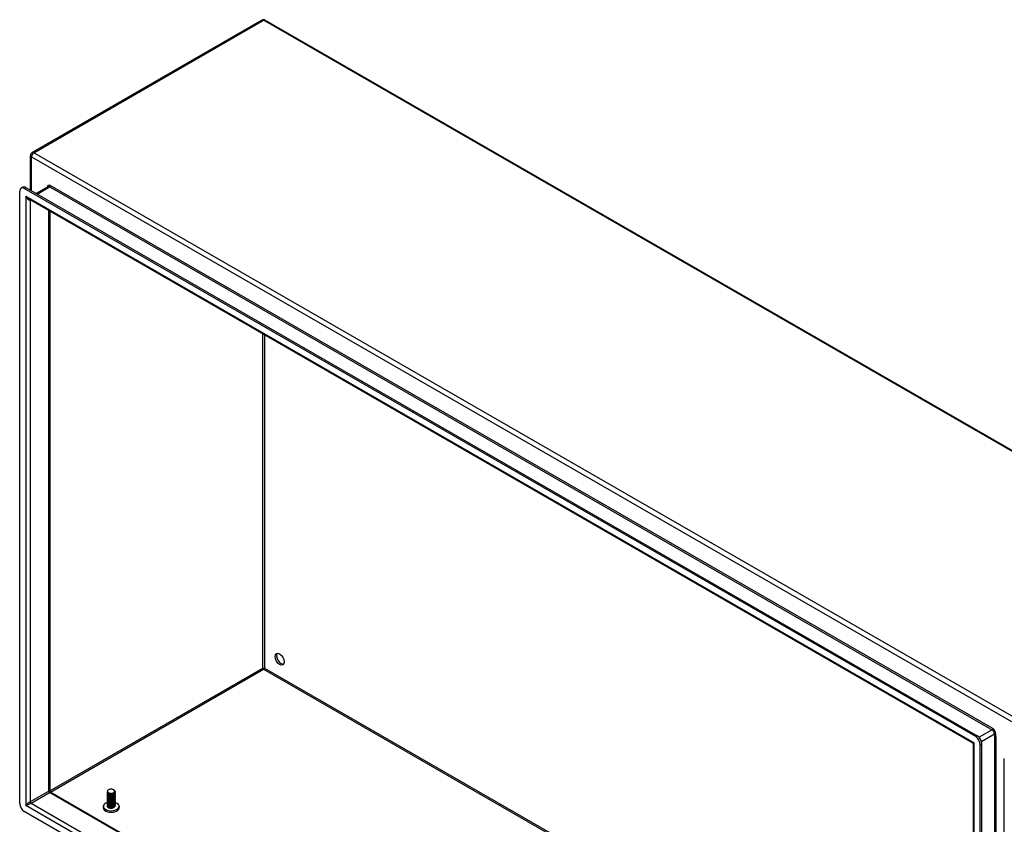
# Model space of a CAD drawing. Header units: inches. Extents: x 17 to 428, y 46 to 203.
# Tile 95 of 114: x 361 to 391, y 174 to 198. Entities that reach past the tile are written whole.
import ezdxf

# ---------------------------------------------------------------- set-up
doc = ezdxf.new("R2010")
doc.units = ezdxf.units.IN
doc.header["$MEASUREMENT"] = 0
doc.layers.add('Visible Edges(ANSI)', color=7, linetype='Continuous', lineweight=25)
doc.layers.add('Visible Tangent Edges(ANSI)', color=7, linetype='Continuous', lineweight=25)

msp = doc.modelspace()

# ---------------------------------------------------------------- linework, layer by layer
at = {"layer": 'Visible Edges(ANSI)'}
for p, q in [((368.554, 198.341), (361.623, 194.35)), ((368.653, 198.341), (398.212, 181.319)), ((361.574, 193.212), (361.574, 194.264)), ((361.247, 174.721), (361.247, 193.184)), ((361.288, 193.274), (361.336, 193.302)), ((390.082, 176.74), (361.386, 193.265)), ((361.434, 193.292), (390.13, 176.767)), ((362.096, 193.319), (361.742, 193.115)), ((389.996, 176.547), (361.513, 192.949)), ((362.152, 192.581), (362.152, 175.101)), ((368.604, 178.796), (368.604, 178.77)), ((390.012, 158.303), (390.012, 176.52)), ((390.221, 158.036), (390.221, 176.498)), ((390.269, 158.064), (390.269, 176.526)), ((390.945, 157.619), (390.945, 176.082)), ((362.168, 175.074), (390.012, 159.04)), ((363.891, 175.061), (363.891, 175.064)), ((363.891, 175.029), (363.891, 175.032)), ((363.891, 174.996), (363.891, 175)), ((363.891, 174.964), (363.891, 174.967)), ((363.891, 174.932), (363.891, 174.935)), ((363.933, 175.013), (363.921, 175.02)), ((363.933, 174.981), (363.921, 174.988)), ((363.933, 174.948), (363.921, 174.956)), ((363.933, 175.045), (363.926, 175.049)), ((364.073, 175.048), (364.073, 175.048)), ((364.086, 175.023), (364.073, 175.016)), ((364.086, 174.991), (364.073, 174.984)), ((364.086, 174.959), (364.073, 174.951)), ((364.086, 174.927), (364.073, 174.919)), ((364.08, 175.137), (364.085, 175.134)), ((364.124, 175.077), (364.124, 175.08)), ((364.124, 175.045), (364.124, 175.048)), ((364.124, 175.013), (364.124, 175.016)), ((364.124, 174.98), (364.124, 174.984)), ((364.124, 174.948), (364.124, 174.951)), ((363.891, 174.9), (363.891, 174.903)), ((363.891, 174.868), (363.891, 174.871)), ((363.891, 174.835), (363.891, 174.839)), ((363.891, 174.803), (363.891, 174.807)), ((363.891, 174.771), (363.891, 174.774)), ((363.891, 174.739), (363.891, 174.742)), ((363.891, 174.707), (363.891, 174.71)), ((363.891, 174.675), (363.891, 174.678)), ((363.891, 174.642), (363.891, 174.646)), ((363.933, 174.916), (363.921, 174.924)), ((363.933, 174.884), (363.921, 174.891)), ((363.933, 174.852), (363.921, 174.859)), ((363.933, 174.82), (363.921, 174.827)), ((363.933, 174.787), (363.921, 174.795)), ((363.933, 174.755), (363.921, 174.763)), ((363.933, 174.723), (363.921, 174.73)), ((363.933, 174.691), (363.921, 174.698)), ((363.933, 174.659), (363.921, 174.666)), ((363.933, 174.627), (363.921, 174.634)), ((364.086, 174.894), (364.073, 174.887)), ((364.086, 174.862), (364.073, 174.855)), ((364.086, 174.83), (364.073, 174.823)), ((364.086, 174.798), (364.073, 174.79)), ((364.086, 174.766), (364.073, 174.758)), ((364.086, 174.733), (364.073, 174.726)), ((364.086, 174.701), (364.073, 174.694)), ((364.086, 174.669), (364.073, 174.662)), ((364.086, 174.637), (364.073, 174.63)), ((364.124, 174.916), (364.124, 174.919)), ((364.124, 174.884), (364.124, 174.887)), ((364.124, 174.852), (364.124, 174.855)), ((364.124, 174.819), (364.124, 174.823)), ((364.124, 174.787), (364.124, 174.79)), ((364.124, 174.755), (364.124, 174.758)), ((364.124, 174.723), (364.124, 174.726)), ((364.124, 174.691), (364.124, 174.694)), ((364.124, 174.658), (364.124, 174.662)), ((390.082, 157.955), (361.386, 174.48)), ((363.926, 174.599), (363.921, 174.602)), ((364.086, 174.605), (364.073, 174.597))]:
    msp.add_line(p, q, dxfattribs=at)
at = {"layer": 'Visible Edges(ANSI)', "flags": 128}
for points in [[(390.012, 176.52), (390.011, 176.527), (390.008, 176.535), (390.002, 176.542), (389.996, 176.547)], [(362.168, 175.074), (362.162, 175.079), (362.156, 175.085), (362.153, 175.093), (362.152, 175.101)], [(363.891, 175.061), (363.892, 175.053), (363.895, 175.045), (363.9, 175.037), (363.907, 175.03), (363.915, 175.023), (363.925, 175.018), (363.937, 175.012), (363.949, 175.008), (363.963, 175.005), (363.977, 175.003), (363.992, 175.002), (364.007, 175.002), (364.023, 175.003), (364.038, 175.006), (364.052, 175.009), (364.066, 175.014), (364.078, 175.019), (364.09, 175.026), (364.1, 175.033), (364.108, 175.041), (364.115, 175.049), (364.12, 175.058), (364.123, 175.068), (364.124, 175.077)], [(363.891, 175.029), (363.892, 175.021), (363.895, 175.013), (363.9, 175.005), (363.907, 174.998), (363.915, 174.991), (363.925, 174.985), (363.937, 174.98), (363.949, 174.976), (363.963, 174.973), (363.977, 174.971), (363.992, 174.97), (364.007, 174.97), (364.023, 174.971), (364.038, 174.973), (364.052, 174.977), (364.066, 174.981), (364.078, 174.987), (364.09, 174.993), (364.1, 175.001), (364.108, 175.009), (364.115, 175.017), (364.12, 175.026), (364.123, 175.035), (364.124, 175.045)], [(363.891, 174.996), (363.892, 174.988), (363.895, 174.98), (363.9, 174.973), (363.907, 174.966), (363.915, 174.959), (363.925, 174.953), (363.937, 174.948), (363.949, 174.944), (363.963, 174.941), (363.977, 174.939), (363.992, 174.937), (364.007, 174.938), (364.023, 174.939), (364.038, 174.941), (364.052, 174.945), (364.066, 174.949), (364.078, 174.955), (364.09, 174.961), (364.1, 174.968), (364.108, 174.976), (364.115, 174.985), (364.12, 174.994), (364.123, 175.003), (364.124, 175.013)], [(363.891, 174.964), (363.892, 174.956), (363.895, 174.948), (363.9, 174.941), (363.907, 174.933), (363.915, 174.927), (363.925, 174.921), (363.937, 174.916), (363.949, 174.912), (363.963, 174.908), (363.977, 174.906), (363.992, 174.905), (364.007, 174.905), (364.023, 174.907), (364.038, 174.909), (364.052, 174.913), (364.066, 174.917), (364.078, 174.923), (364.09, 174.929), (364.1, 174.936), (364.108, 174.944), (364.115, 174.953), (364.12, 174.962), (364.123, 174.971), (364.124, 174.98)], [(363.891, 174.932), (363.892, 174.924), (363.895, 174.916), (363.9, 174.908), (363.907, 174.901), (363.915, 174.895), (363.925, 174.889), (363.937, 174.884), (363.949, 174.879), (363.963, 174.876), (363.977, 174.874), (363.992, 174.873), (364.007, 174.873), (364.023, 174.874), (364.038, 174.877), (364.052, 174.88), (364.066, 174.885), (364.078, 174.89), (364.09, 174.897), (364.1, 174.904), (364.108, 174.912), (364.115, 174.921), (364.12, 174.929), (364.123, 174.939), (364.124, 174.948)], [(364.085, 175.134), (364.099, 175.124), (364.111, 175.113), (364.118, 175.101), (364.123, 175.089), (364.123, 175.076), (364.12, 175.064), (364.114, 175.051), (364.104, 175.04), (364.091, 175.03), (364.076, 175.021), (364.058, 175.014), (364.039, 175.009), (364.018, 175.006), (363.998, 175.005), (363.977, 175.006), (363.958, 175.009), (363.94, 175.014), (363.925, 175.021), (363.912, 175.029), (363.901, 175.039), (363.895, 175.049), (363.892, 175.06), (363.892, 175.071), (363.896, 175.082)], [(364.121, 175.062), (364.123, 175.052), (364.123, 175.041), (364.12, 175.03), (364.115, 175.02), (364.107, 175.011), (364.097, 175.002), (364.085, 174.994), (364.071, 174.987), (364.056, 174.981), (364.04, 174.977), (364.023, 174.974), (364.005, 174.973), (363.988, 174.973), (363.971, 174.975), (363.955, 174.978), (363.941, 174.982), (363.927, 174.988), (363.916, 174.994), (363.906, 175.002), (363.899, 175.01), (363.894, 175.019), (363.892, 175.028), (363.892, 175.037), (363.895, 175.046)], [(364.121, 175.03), (364.123, 175.02), (364.123, 175.009), (364.12, 174.998), (364.115, 174.988), (364.107, 174.978), (364.097, 174.969), (364.085, 174.962), (364.071, 174.955), (364.056, 174.949), (364.04, 174.945), (364.023, 174.942), (364.005, 174.941), (363.988, 174.941), (363.971, 174.942), (363.955, 174.945), (363.941, 174.95), (363.927, 174.955), (363.916, 174.962), (363.906, 174.97), (363.899, 174.978), (363.894, 174.987), (363.892, 174.996), (363.892, 175.005), (363.895, 175.014)], [(364.121, 174.998), (364.123, 174.987), (364.123, 174.977), (364.12, 174.966), (364.115, 174.956), (364.107, 174.946), (364.097, 174.937), (364.085, 174.929), (364.071, 174.922), (364.056, 174.917), (364.04, 174.913), (364.023, 174.91), (364.006, 174.909), (363.988, 174.909), (363.971, 174.91), (363.955, 174.913), (363.941, 174.918), (363.927, 174.923), (363.916, 174.93), (363.906, 174.937), (363.899, 174.946), (363.894, 174.955), (363.892, 174.964), (363.892, 174.973), (363.895, 174.982)], [(364.121, 174.966), (364.123, 174.955), (364.123, 174.944), (364.12, 174.934), (364.115, 174.924), (364.107, 174.914), (364.097, 174.905), (364.085, 174.897), (364.071, 174.89), (364.056, 174.885), (364.04, 174.88), (364.023, 174.878), (364.006, 174.876), (363.988, 174.876), (363.971, 174.878), (363.955, 174.881), (363.941, 174.885), (363.927, 174.891), (363.916, 174.898), (363.906, 174.905), (363.899, 174.914), (363.894, 174.922), (363.892, 174.931), (363.892, 174.941), (363.895, 174.95)], [(364.121, 174.934), (364.123, 174.923), (364.123, 174.912), (364.12, 174.902), (364.115, 174.891), (364.107, 174.882), (364.097, 174.873), (364.085, 174.865), (364.071, 174.858), (364.056, 174.853), (364.04, 174.848), (364.023, 174.845), (364.006, 174.844), (363.988, 174.844), (363.971, 174.846), (363.955, 174.849), (363.941, 174.853), (363.927, 174.859), (363.916, 174.866), (363.906, 174.873), (363.899, 174.881), (363.894, 174.89), (363.892, 174.899), (363.892, 174.908), (363.895, 174.918)], [(363.904, 175.121), (363.899, 175.114), (363.896, 175.107), (363.894, 175.1), (363.894, 175.092), (363.895, 175.085), (363.898, 175.078), (363.902, 175.071), (363.907, 175.064), (363.913, 175.058), (363.921, 175.052), (363.93, 175.047), (363.939, 175.043), (363.95, 175.039), (363.961, 175.035), (363.973, 175.033), (363.986, 175.032), (363.998, 175.031), (364.011, 175.031), (364.023, 175.032), (364.036, 175.034), (364.047, 175.037), (364.058, 175.041), (364.068, 175.045), (364.077, 175.05)], [(363.933, 175.045), (363.938, 175.043), (363.942, 175.04), (363.947, 175.038), (363.953, 175.036), (363.958, 175.035), (363.964, 175.033), (363.97, 175.032), (363.976, 175.031), (363.982, 175.031), (363.988, 175.03), (363.995, 175.03), (364.001, 175.03), (364.008, 175.03), (364.014, 175.03), (364.021, 175.031), (364.027, 175.032), (364.033, 175.033), (364.04, 175.035), (364.046, 175.036), (364.051, 175.038), (364.057, 175.04), (364.063, 175.043), (364.068, 175.045), (364.073, 175.048)], [(363.933, 175.013), (363.938, 175.01), (363.942, 175.008), (363.947, 175.006), (363.953, 175.004), (363.958, 175.003), (363.964, 175.001), (363.97, 175), (363.976, 174.999), (363.982, 174.998), (363.988, 174.998), (363.995, 174.998), (364.001, 174.998), (364.008, 174.998), (364.014, 174.998), (364.021, 174.999), (364.027, 175), (364.033, 175.001), (364.039, 175.002), (364.046, 175.004), (364.051, 175.006), (364.057, 175.008), (364.063, 175.011), (364.068, 175.013), (364.073, 175.016)], [(363.933, 174.981), (363.938, 174.978), (363.942, 174.976), (363.947, 174.974), (363.953, 174.972), (363.958, 174.97), (363.964, 174.969), (363.97, 174.968), (363.976, 174.967), (363.982, 174.966), (363.988, 174.966), (363.995, 174.965), (364.001, 174.965), (364.008, 174.966), (364.014, 174.966), (364.021, 174.967), (364.027, 174.968), (364.033, 174.969), (364.039, 174.97), (364.046, 174.972), (364.051, 174.974), (364.057, 174.976), (364.063, 174.978), (364.068, 174.981), (364.073, 174.984)], [(363.933, 174.948), (363.938, 174.946), (363.942, 174.944), (363.947, 174.942), (363.953, 174.94), (363.958, 174.938), (363.964, 174.937), (363.97, 174.936), (363.976, 174.935), (363.982, 174.934), (363.988, 174.933), (363.995, 174.933), (364.001, 174.933), (364.008, 174.933), (364.014, 174.934), (364.021, 174.935), (364.027, 174.935), (364.033, 174.937), (364.039, 174.938), (364.046, 174.94), (364.051, 174.942), (364.057, 174.944), (364.063, 174.946), (364.068, 174.949), (364.073, 174.951)], [(364.077, 175.05), (364.086, 175.056), (364.094, 175.061), (364.1, 175.068), (364.105, 175.074), (364.109, 175.081), (364.111, 175.088), (364.111, 175.096), (364.11, 175.103), (364.107, 175.11), (364.103, 175.117), (364.098, 175.124), (364.091, 175.13), (364.083, 175.135), (364.074, 175.14), (364.064, 175.145), (364.053, 175.149), (364.041, 175.152), (364.029, 175.154), (364.017, 175.155), (364.004, 175.156), (363.992, 175.156), (363.979, 175.155), (363.967, 175.153), (363.955, 175.15)], [(363.83, 174.729), (363.817, 174.72), (363.805, 174.709), (363.794, 174.698), (363.784, 174.686), (363.776, 174.673), (363.77, 174.659), (363.765, 174.645), (363.762, 174.63), (363.761, 174.615), (363.763, 174.6), (363.767, 174.585), (363.772, 174.571), (363.779, 174.557), (363.788, 174.545), (363.798, 174.533), (363.81, 174.522)], [(363.891, 174.9), (363.892, 174.892), (363.895, 174.884), (363.9, 174.876), (363.907, 174.869), (363.915, 174.862), (363.925, 174.857), (363.937, 174.851), (363.949, 174.847), (363.963, 174.844), (363.977, 174.842), (363.992, 174.841), (364.007, 174.841), (364.023, 174.842), (364.038, 174.845), (364.052, 174.848), (364.066, 174.853), (364.078, 174.858), (364.09, 174.865), (364.1, 174.872), (364.108, 174.88), (364.115, 174.888), (364.12, 174.897), (364.123, 174.907), (364.124, 174.916)], [(363.891, 174.868), (363.892, 174.86), (363.895, 174.852), (363.9, 174.844), (363.907, 174.837), (363.915, 174.83), (363.925, 174.824), (363.937, 174.819), (363.949, 174.815), (363.963, 174.812), (363.977, 174.81), (363.992, 174.809), (364.007, 174.809), (364.023, 174.81), (364.038, 174.812), (364.052, 174.816), (364.066, 174.82), (364.078, 174.826), (364.09, 174.832), (364.1, 174.84), (364.108, 174.848), (364.115, 174.856), (364.12, 174.865), (364.123, 174.874), (364.124, 174.884)], [(363.891, 174.835), (363.892, 174.827), (363.895, 174.819), (363.9, 174.812), (363.907, 174.805), (363.915, 174.798), (363.925, 174.792), (363.937, 174.787), (363.949, 174.783), (363.963, 174.78), (363.977, 174.778), (363.992, 174.777), (364.007, 174.777), (364.023, 174.778), (364.038, 174.78), (364.052, 174.784), (364.066, 174.788), (364.078, 174.794), (364.09, 174.8), (364.1, 174.808), (364.108, 174.815), (364.115, 174.824), (364.12, 174.833), (364.123, 174.842), (364.124, 174.852)], [(363.891, 174.803), (363.892, 174.795), (363.895, 174.787), (363.9, 174.78), (363.907, 174.773), (363.915, 174.766), (363.925, 174.76), (363.937, 174.755), (363.949, 174.751), (363.963, 174.748), (363.977, 174.745), (363.992, 174.744), (364.007, 174.744), (364.023, 174.746), (364.038, 174.748), (364.052, 174.752), (364.066, 174.756), (364.078, 174.762), (364.09, 174.768), (364.1, 174.775), (364.108, 174.783), (364.115, 174.792), (364.12, 174.801), (364.123, 174.81), (364.124, 174.819)], [(363.891, 174.771), (363.892, 174.763), (363.895, 174.755), (363.9, 174.748), (363.907, 174.74), (363.915, 174.734), (363.925, 174.728), (363.937, 174.723), (363.949, 174.719), (363.963, 174.715), (363.977, 174.713), (363.992, 174.712), (364.007, 174.712), (364.023, 174.714), (364.038, 174.716), (364.052, 174.719), (364.066, 174.724), (364.078, 174.729), (364.09, 174.736), (364.1, 174.743), (364.108, 174.751), (364.115, 174.76), (364.12, 174.769), (364.123, 174.778), (364.124, 174.787)], [(363.891, 174.739), (363.892, 174.731), (363.895, 174.723), (363.9, 174.715), (363.907, 174.708), (363.915, 174.702), (363.925, 174.696), (363.937, 174.691), (363.949, 174.686), (363.963, 174.683), (363.977, 174.681), (363.992, 174.68), (364.007, 174.68), (364.023, 174.681), (364.038, 174.684), (364.052, 174.687), (364.066, 174.692), (364.078, 174.697), (364.09, 174.704), (364.1, 174.711), (364.108, 174.719), (364.115, 174.727), (364.12, 174.736), (364.123, 174.746), (364.124, 174.755)], [(363.891, 174.707), (363.892, 174.699), (363.895, 174.691), (363.9, 174.683), (363.907, 174.676), (363.915, 174.669), (363.925, 174.663), (363.937, 174.658), (363.949, 174.654), (363.963, 174.651), (363.977, 174.649), (363.992, 174.648), (364.007, 174.648), (364.023, 174.649), (364.038, 174.652), (364.052, 174.655), (364.066, 174.66), (364.078, 174.665), (364.09, 174.672), (364.1, 174.679), (364.108, 174.687), (364.115, 174.695), (364.12, 174.704), (364.123, 174.713), (364.124, 174.723)], [(363.891, 174.675), (363.892, 174.666), (363.895, 174.659), (363.9, 174.651), (363.907, 174.644), (363.915, 174.637), (363.925, 174.631), (363.937, 174.626), (363.949, 174.622), (363.963, 174.619), (363.977, 174.617), (363.992, 174.616), (364.007, 174.616), (364.023, 174.617), (364.038, 174.619), (364.052, 174.623), (364.066, 174.627), (364.078, 174.633), (364.09, 174.639), (364.1, 174.647), (364.108, 174.655), (364.115, 174.663), (364.12, 174.672), (364.123, 174.681), (364.124, 174.691)], [(363.891, 174.642), (363.892, 174.634), (363.895, 174.626), (363.9, 174.619), (363.907, 174.612), (363.915, 174.605), (363.925, 174.599), (363.937, 174.594), (363.949, 174.59), (363.963, 174.587), (363.977, 174.584), (363.992, 174.583), (364.007, 174.584), (364.023, 174.585), (364.038, 174.587), (364.052, 174.591), (364.066, 174.595), (364.078, 174.601), (364.09, 174.607), (364.1, 174.614), (364.108, 174.622), (364.115, 174.631), (364.12, 174.64), (364.123, 174.649), (364.124, 174.658)], [(364.121, 174.901), (364.123, 174.891), (364.123, 174.88), (364.12, 174.869), (364.115, 174.859), (364.107, 174.85), (364.097, 174.841), (364.085, 174.833), (364.071, 174.826), (364.056, 174.82), (364.04, 174.816), (364.023, 174.813), (364.005, 174.812), (363.988, 174.812), (363.971, 174.814), (363.955, 174.817), (363.941, 174.821), (363.927, 174.827), (363.916, 174.833), (363.906, 174.841), (363.899, 174.849), (363.894, 174.858), (363.892, 174.867), (363.892, 174.876), (363.895, 174.885)], [(364.121, 174.869), (364.123, 174.859), (364.123, 174.848), (364.12, 174.837), (364.115, 174.827), (364.107, 174.817), (364.097, 174.809), (364.085, 174.801), (364.071, 174.794), (364.056, 174.788), (364.04, 174.784), (364.023, 174.781), (364.005, 174.78), (363.988, 174.78), (363.971, 174.782), (363.955, 174.785), (363.941, 174.789), (363.927, 174.794), (363.916, 174.801), (363.906, 174.809), (363.899, 174.817), (363.894, 174.826), (363.892, 174.835), (363.892, 174.844), (363.895, 174.853)], [(364.121, 174.837), (364.123, 174.826), (364.123, 174.816), (364.12, 174.805), (364.115, 174.795), (364.107, 174.785), (364.097, 174.776), (364.085, 174.768), (364.071, 174.762), (364.056, 174.756), (364.04, 174.752), (364.023, 174.749), (364.005, 174.748), (363.988, 174.748), (363.971, 174.749), (363.955, 174.752), (363.941, 174.757), (363.927, 174.762), (363.916, 174.769), (363.906, 174.777), (363.899, 174.785), (363.894, 174.794), (363.892, 174.803), (363.892, 174.812), (363.895, 174.821)], [(364.121, 174.805), (364.123, 174.794), (364.123, 174.784), (364.12, 174.773), (364.115, 174.763), (364.107, 174.753), (364.097, 174.744), (364.085, 174.736), (364.071, 174.729), (364.056, 174.724), (364.04, 174.72), (364.023, 174.717), (364.005, 174.715), (363.988, 174.716), (363.971, 174.717), (363.955, 174.72), (363.941, 174.725), (363.927, 174.73), (363.916, 174.737), (363.906, 174.744), (363.899, 174.753), (363.894, 174.761), (363.892, 174.771), (363.892, 174.78), (363.895, 174.789)], [(364.121, 174.773), (364.123, 174.762), (364.123, 174.751), (364.12, 174.741), (364.115, 174.73), (364.107, 174.721), (364.097, 174.712), (364.085, 174.704), (364.071, 174.697), (364.056, 174.692), (364.04, 174.687), (364.023, 174.685), (364.005, 174.683), (363.988, 174.683), (363.971, 174.685), (363.955, 174.688), (363.941, 174.692), (363.927, 174.698), (363.916, 174.705), (363.906, 174.712), (363.899, 174.72), (363.894, 174.729), (363.892, 174.738), (363.892, 174.748), (363.895, 174.757)], [(364.121, 174.741), (364.123, 174.73), (364.123, 174.719), (364.12, 174.709), (364.115, 174.698), (364.107, 174.689), (364.097, 174.68), (364.085, 174.672), (364.071, 174.665), (364.056, 174.659), (364.04, 174.655), (364.023, 174.652), (364.005, 174.651), (363.988, 174.651), (363.971, 174.653), (363.955, 174.656), (363.941, 174.66), (363.927, 174.666), (363.916, 174.672), (363.906, 174.68), (363.899, 174.688), (363.894, 174.697), (363.892, 174.706), (363.892, 174.715), (363.895, 174.724)], [(364.121, 174.708), (364.123, 174.698), (364.123, 174.687), (364.12, 174.676), (364.115, 174.666), (364.107, 174.656), (364.097, 174.648), (364.085, 174.64), (364.071, 174.633), (364.056, 174.627), (364.04, 174.623), (364.023, 174.62), (364.006, 174.619), (363.988, 174.619), (363.971, 174.621), (363.955, 174.624), (363.941, 174.628), (363.927, 174.634), (363.916, 174.64), (363.906, 174.648), (363.899, 174.656), (363.894, 174.665), (363.892, 174.674), (363.892, 174.683), (363.895, 174.692)], [(364.121, 174.676), (364.123, 174.666), (364.123, 174.655), (364.12, 174.644), (364.115, 174.634), (364.107, 174.624), (364.097, 174.615), (364.085, 174.607), (364.071, 174.601), (364.056, 174.595), (364.04, 174.591), (364.023, 174.588), (364.006, 174.587), (363.988, 174.587), (363.971, 174.588), (363.955, 174.591), (363.941, 174.596), (363.927, 174.601), (363.916, 174.608), (363.906, 174.616), (363.899, 174.624), (363.894, 174.633), (363.892, 174.642), (363.892, 174.651), (363.895, 174.66)], [(363.933, 174.916), (363.938, 174.914), (363.942, 174.912), (363.947, 174.91), (363.953, 174.908), (363.958, 174.906), (363.964, 174.905), (363.97, 174.903), (363.976, 174.903), (363.982, 174.902), (363.988, 174.901), (363.995, 174.901), (364.001, 174.901), (364.008, 174.901), (364.014, 174.902), (364.021, 174.902), (364.027, 174.903), (364.033, 174.904), (364.039, 174.906), (364.046, 174.908), (364.051, 174.91), (364.057, 174.912), (364.063, 174.914), (364.068, 174.917), (364.073, 174.919)], [(363.933, 174.884), (363.938, 174.882), (363.942, 174.879), (363.947, 174.877), (363.953, 174.876), (363.958, 174.874), (363.964, 174.872), (363.97, 174.871), (363.976, 174.87), (363.982, 174.87), (363.988, 174.869), (363.995, 174.869), (364.001, 174.869), (364.008, 174.869), (364.014, 174.869), (364.021, 174.87), (364.027, 174.871), (364.033, 174.872), (364.039, 174.874), (364.046, 174.875), (364.051, 174.877), (364.057, 174.879), (364.063, 174.882), (364.068, 174.884), (364.073, 174.887)], [(363.933, 174.852), (363.938, 174.849), (363.942, 174.847), (363.947, 174.845), (363.953, 174.843), (363.958, 174.842), (363.964, 174.84), (363.97, 174.839), (363.976, 174.838), (363.982, 174.837), (363.988, 174.837), (363.995, 174.837), (364.001, 174.837), (364.008, 174.837), (364.014, 174.837), (364.021, 174.838), (364.027, 174.839), (364.033, 174.84), (364.039, 174.842), (364.046, 174.843), (364.051, 174.845), (364.057, 174.847), (364.063, 174.85), (364.068, 174.852), (364.073, 174.855)], [(363.933, 174.82), (363.938, 174.817), (363.942, 174.815), (363.947, 174.813), (363.953, 174.811), (363.958, 174.81), (363.964, 174.808), (363.97, 174.807), (363.976, 174.806), (363.982, 174.805), (363.988, 174.805), (363.995, 174.804), (364.001, 174.804), (364.008, 174.805), (364.014, 174.805), (364.021, 174.806), (364.027, 174.807), (364.033, 174.808), (364.039, 174.809), (364.046, 174.811), (364.051, 174.813), (364.057, 174.815), (364.063, 174.817), (364.068, 174.82), (364.073, 174.823)], [(363.933, 174.787), (363.938, 174.785), (363.942, 174.783), (363.947, 174.781), (363.953, 174.779), (363.958, 174.777), (363.964, 174.776), (363.97, 174.775), (363.976, 174.774), (363.982, 174.773), (363.988, 174.773), (363.995, 174.772), (364.001, 174.772), (364.008, 174.772), (364.014, 174.773), (364.021, 174.774), (364.027, 174.775), (364.033, 174.776), (364.039, 174.777), (364.046, 174.779), (364.051, 174.781), (364.057, 174.783), (364.063, 174.785), (364.068, 174.788), (364.073, 174.791)], [(363.933, 174.755), (363.938, 174.753), (363.942, 174.751), (363.947, 174.749), (363.953, 174.747), (363.958, 174.745), (363.964, 174.744), (363.97, 174.743), (363.976, 174.742), (363.982, 174.741), (363.988, 174.74), (363.995, 174.74), (364.001, 174.74), (364.008, 174.74), (364.014, 174.741), (364.021, 174.741), (364.027, 174.742), (364.033, 174.744), (364.039, 174.745), (364.046, 174.747), (364.051, 174.749), (364.057, 174.751), (364.063, 174.753), (364.068, 174.756), (364.073, 174.758)], [(363.933, 174.723), (363.938, 174.721), (363.942, 174.718), (363.947, 174.716), (363.953, 174.715), (363.958, 174.713), (363.964, 174.712), (363.97, 174.71), (363.976, 174.709), (363.982, 174.709), (363.988, 174.708), (363.995, 174.708), (364.001, 174.708), (364.008, 174.708), (364.014, 174.708), (364.021, 174.709), (364.027, 174.71), (364.033, 174.711), (364.039, 174.713), (364.046, 174.715), (364.051, 174.716), (364.057, 174.719), (364.063, 174.721), (364.068, 174.723), (364.073, 174.726)], [(363.933, 174.691), (363.938, 174.689), (363.942, 174.686), (363.947, 174.684), (363.953, 174.682), (363.958, 174.681), (363.964, 174.679), (363.97, 174.678), (363.976, 174.677), (363.982, 174.676), (363.988, 174.676), (363.995, 174.676), (364.001, 174.676), (364.008, 174.676), (364.014, 174.676), (364.021, 174.677), (364.027, 174.678), (364.033, 174.679), (364.039, 174.681), (364.046, 174.682), (364.051, 174.684), (364.057, 174.686), (364.063, 174.689), (364.068, 174.691), (364.073, 174.694)], [(363.933, 174.659), (363.938, 174.656), (363.942, 174.654), (363.947, 174.652), (363.953, 174.65), (363.958, 174.649), (363.964, 174.647), (363.97, 174.646), (363.976, 174.645), (363.982, 174.644), (363.988, 174.644), (363.995, 174.643), (364.001, 174.643), (364.008, 174.644), (364.014, 174.644), (364.021, 174.645), (364.027, 174.646), (364.033, 174.647), (364.039, 174.648), (364.046, 174.65), (364.051, 174.652), (364.057, 174.654), (364.063, 174.657), (364.068, 174.659), (364.073, 174.662)], [(363.933, 174.627), (363.938, 174.624), (363.942, 174.622), (363.947, 174.62), (363.953, 174.618), (363.958, 174.616), (363.964, 174.615), (363.97, 174.614), (363.976, 174.613), (363.982, 174.612), (363.988, 174.612), (363.995, 174.611), (364.001, 174.611), (364.008, 174.611), (364.014, 174.612), (364.021, 174.613), (364.027, 174.614), (364.033, 174.615), (364.039, 174.616), (364.046, 174.618), (364.051, 174.62), (364.057, 174.622), (364.063, 174.624), (364.068, 174.627), (364.073, 174.63)], [(364.205, 174.522), (364.217, 174.533), (364.227, 174.545), (364.236, 174.557), (364.243, 174.571), (364.248, 174.585), (364.252, 174.6), (364.253, 174.615), (364.253, 174.63), (364.25, 174.645), (364.245, 174.659), (364.239, 174.673), (364.231, 174.686), (364.221, 174.698), (364.21, 174.709), (364.198, 174.72), (364.185, 174.729)], [(364.073, 174.597), (364.068, 174.595), (364.063, 174.592), (364.057, 174.59), (364.052, 174.588), (364.046, 174.586), (364.039, 174.585), (364.033, 174.583), (364.026, 174.582), (364.02, 174.581), (364.013, 174.581), (364.006, 174.58), (363.999, 174.58), (363.992, 174.581), (363.986, 174.581), (363.979, 174.582), (363.972, 174.583), (363.966, 174.584), (363.96, 174.585), (363.953, 174.587), (363.947, 174.589), (363.942, 174.591), (363.936, 174.593), (363.931, 174.596), (363.926, 174.599)], [(364.085, 174.604), (364.084, 174.604), (364.084, 174.604), (364.084, 174.604), (364.084, 174.604), (364.084, 174.603), (364.083, 174.603), (364.083, 174.603), (364.083, 174.603), (364.083, 174.603), (364.082, 174.603), (364.082, 174.603), (364.082, 174.603), (364.082, 174.602), (364.082, 174.602), (364.081, 174.602), (364.081, 174.602), (364.081, 174.602), (364.081, 174.602), (364.08, 174.602), (364.08, 174.602), (364.08, 174.601), (364.08, 174.601), (364.08, 174.601), (364.079, 174.601)]]:
    msp.add_lwpolyline(points, dxfattribs=at)
at = {"layer": 'Visible Edges(ANSI)'}
for centre, start, end in [((368.604, 198.255), 60.064, 119.936), ((361.673, 194.264), 119.936, 180)]:
    msp.add_arc(centre, 0.099, start, end, dxfattribs=at)
for centre, major_axis, ratio, start_param, end_param in [((361.386, 193.104), (-0.098, 0.171), 0.578093, 5.499721, 7.070517), ((361.434, 193.131), (-0.098, 0.171), 0.578093, 5.499721, 6.283185), ((369.134, 179.103), (-0.097, 0.169), 0.578093, 0.24866, 2.892933), ((368.604, 178.796), (0.031, -0.0179), 0.001672, 3.927958, 4.713356), ((368.604, 178.796), (0.031, 0.0179), 0.001672, 4.711422, 5.49682), ((390.082, 176.579), (0.098, -0.171), 0.578093, 0.787332, 2.358128), ((390.13, 176.606), (-0.098, 0.171), 0.578093, 3.928925, 5.499721), ((364.007, 175.091), (0.116, 0), 0.575862, 2.039103, 2.673286), ((361.386, 174.641), (-0.098, 0.171), 0.578093, 0.787332, 2.358128), ((364.007, 174.64), (-0.236, 0), 0.575862, 5.216584, 10.479872), ((364.007, 174.598), (0.238, 0), 0.575862, 3.729223, 5.695555)]:
    msp.add_ellipse(centre, major_axis=major_axis, ratio=ratio, start_param=start_param, end_param=end_param, dxfattribs=at)
msp.add_ellipse((369.086, 179.076), major_axis=(-0.097, 0.169), ratio=0.578093, dxfattribs=at)
at = {"layer": 'Visible Tangent Edges(ANSI)'}
for p, q in [((361.673, 194.345), (368.604, 198.336)), ((398.162, 181.314), (368.604, 198.336)), ((391.231, 177.323), (361.673, 194.345)), ((361.603, 194.223), (391.161, 177.202)), ((361.603, 193.195), (361.603, 194.223)), ((390.597, 176.981), (362.167, 193.352)), ((361.386, 193.265), (361.434, 193.292)), ((361.77, 193.099), (362.145, 193.314)), ((362.145, 193.314), (362.216, 193.273)), ((390.503, 176.984), (362.216, 193.273)), ((361.427, 193.032), (390.041, 176.555)), ((361.427, 193.032), (361.427, 174.665)), ((361.567, 192.918), (361.567, 174.772)), ((362.123, 175.092), (362.123, 192.598)), ((368.582, 178.808), (368.582, 188.878)), ((368.626, 188.853), (368.626, 178.808)), ((362.152, 175.106), (368.582, 178.808)), ((368.626, 178.808), (390.012, 166.493)), ((362.176, 175.069), (368.604, 178.77)), ((368.604, 178.77), (390.012, 166.442)), ((390.13, 176.767), (390.082, 176.74)), ((390.575, 176.943), (390.188, 176.72)), ((390.257, 176.598), (390.645, 176.821)), ((390.503, 176.984), (390.575, 176.943)), ((390.645, 176.821), (390.645, 158.667)), ((390.689, 176.739), (390.689, 176.821)), ((390.689, 176.739), (390.689, 158.75)), ((390.041, 158.188), (390.041, 176.555)), ((390.221, 176.498), (390.269, 176.526)), ((362.123, 175.092), (361.567, 174.772)), ((361.589, 174.734), (362.145, 175.054)), ((390.012, 159.006), (362.145, 175.054)), ((390.041, 158.188), (361.427, 174.665)), ((361.589, 174.734), (390.012, 158.366))]:
    msp.add_line(p, q, dxfattribs=at)
for centre, major_axis, ratio, start_param, end_param in [((368.604, 198.255), (-0.0494, 0.0858), 0.578093, 5.499721, 6.283185), ((368.604, 198.255), (0.0494, 0.0858), 0.578093, 0, 0.783464), ((361.673, 194.264), (-0.099, 0), 0.575862, 0, 0.785398), ((361.673, 194.264), (-0.0494, -0.0858), 0.578093, 3.925057, 5.495853), ((361.673, 194.264), (-0.0494, 0.0858), 0.578093, 5.499721, 6.283185), ((362.167, 193.246), (-0.065, 0.113), 0.578093, 5.499721, 6.988298), ((362.145, 193.34), (0.0155, 0.0269), 0.578093, 3.925057, 5.495853), ((362.145, 193.233), (-0.0494, 0.0858), 0.578093, 5.499721, 6.283185), ((361.497, 193.072), (0.095, -0.132), 0.494861, 4.660263, 5.447595), ((361.497, 193.072), (0.066, -0.148), 0.494835, 4.763011, 6.227417), ((390.575, 176.968), (0.0155, 0.0269), 0.578093, 3.925057, 5.495853), ((390.575, 176.862), (0.0494, -0.0858), 0.578093, 0.787332, 2.358128), ((390.597, 176.874), (-0.065, 0.113), 0.578093, 3.928925, 5.499721), ((390.667, 176.809), (0.031, 0), 0.575862, 0.785398, 2.356194), ((390.111, 176.595), (0.115, 0.047), 0.112147, 3.228242, 4.015574), ((390.111, 176.595), (-0.0986, -0.0765), 0.115347, 5.408573, 6.193971), ((362.053, 175.026), (-0.0986, -0.0765), 0.115347, 3.052378, 3.837777), ((362.145, 175.079), (-0.0155, 0.0269), 0.578093, 0.787332, 2.358128), ((362.053, 175.026), (0.115, 0.047), 0.112147, 5.58637, 6.369835), ((361.497, 174.706), (-0.0986, -0.0765), 0.115347, 3.837777, 5.408573), ((361.497, 174.706), (0.115, 0.047), 0.112147, 4.015574, 5.58637), ((361.589, 174.759), (-0.0155, 0.0269), 0.578093, 0.787332, 2.358128)]:
    msp.add_ellipse(centre, major_axis=major_axis, ratio=ratio, start_param=start_param, end_param=end_param, dxfattribs=at)

doc.saveas('drawing.dxf')
